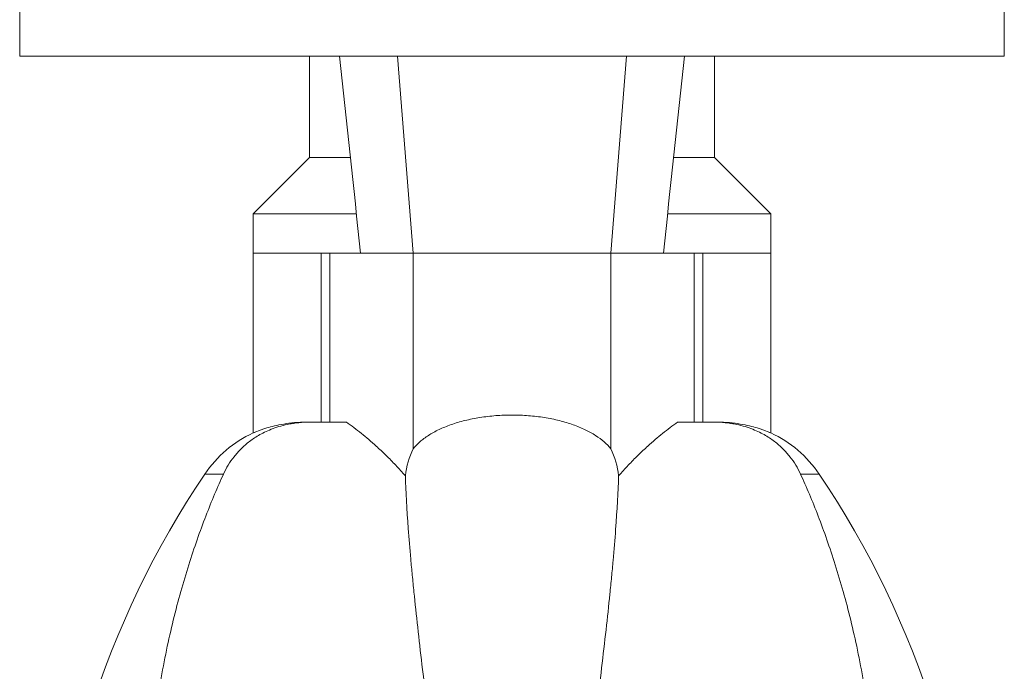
# Model space of a CAD drawing. Header units: millimetres. Extents: x -756 to 598, y -5 to 1781.
# Tile 6 of 10: x -458 to -283, y 1343 to 1458. Entities that reach past the tile are written whole.
import ezdxf

# ---------------------------------------------------------------- set-up
doc = ezdxf.new("R2010")
doc.units = ezdxf.units.MM

msp = doc.modelspace()

# ---------------------------------------------------------------- linework, layer by layer
at = {"color": 7, "linetype": 'Continuous', "lineweight": 15}
for p, q in [((-458.31, 1464.83), (-458.31, 1451.83)), ((-283.31, 1451.83), (-283.31, 1464.83)), ((-458.31, 1451.83), (-283.31, 1451.83)), ((-406.81, 1451.83), (-406.81, 1433.83)), ((-334.81, 1433.83), (-334.81, 1451.83)), ((-406.81, 1433.83), (-416.81, 1423.83)), ((-406.81, 1433.83), (-399.56, 1433.83)), ((-342.06, 1433.83), (-334.81, 1433.83)), ((-324.81, 1423.83), (-334.81, 1433.83)), ((-416.81, 1423.83), (-416.81, 1416.83)), ((-416.81, 1423.83), (-398.48, 1423.83)), ((-343.13, 1423.83), (-324.81, 1423.83)), ((-324.81, 1416.83), (-324.81, 1423.83)), ((-416.81, 1416.83), (-416.81, 1384.89)), ((-404.7, 1416.83), (-403.2, 1416.83)), ((-403.2, 1416.83), (-397.73, 1416.83)), ((-388.36, 1416.83), (-397.73, 1416.83)), ((-388.36, 1416.83), (-353.26, 1416.83)), ((-343.89, 1416.83), (-353.26, 1416.83)), ((-338.42, 1416.83), (-343.89, 1416.83)), ((-336.92, 1416.83), (-338.42, 1416.83)), ((-324.81, 1384.89), (-324.81, 1416.83)), ((-407.3, 1386.83), (-406.58, 1386.83)), ((-400.24, 1386.83), (-406.58, 1386.83)), ((-341.38, 1386.83), (-335.04, 1386.83)), ((-334.32, 1386.83), (-335.04, 1386.83))]:
    msp.add_line(p, q, dxfattribs=at)
at = {"color": 8, "linetype": 'Continuous', "lineweight": 0}
for p, q in [((-391.19, 1451.83), (-388.36, 1416.83)), ((-350.43, 1451.83), (-353.26, 1416.83)), ((-416.81, 1416.83), (-404.7, 1416.83)), ((-404.7, 1386.83), (-404.7, 1416.83)), ((-403.2, 1386.83), (-403.2, 1416.83)), ((-388.36, 1382.08), (-388.36, 1416.83)), ((-353.26, 1382.08), (-353.26, 1416.83)), ((-338.42, 1386.83), (-338.42, 1416.83)), ((-324.81, 1416.83), (-336.92, 1416.83)), ((-336.92, 1386.83), (-336.92, 1416.83)), ((-425.39, 1377.59), (-422.08, 1377.59)), ((-316.23, 1377.59), (-319.54, 1377.59))]:
    msp.add_line(p, q, dxfattribs=at)
at = {"color": 7, "linetype": 'Continuous', "lineweight": 15}
for centre, radius, start, end in [((-408, 1365.83), 21, 114.8038, 145.9246), ((-333.62, 1365.83), 21, 34.0754, 65.1961), ((-376.53, 1376.05), 13.28, 153.0018, 174.5826), ((-365.09, 1376.05), 13.28, 5.4174, 26.9982), ((-291.21, 1286.83), 162, 145.9246, 179.5266), ((-450.41, 1286.83), 162, 0.4734, 34.0754)]:
    msp.add_arc(centre, radius, start, end, dxfattribs=at)
for points in [[(-401.49, 1451.83), (-400.2, 1440.17), (-398.95, 1428.5), (-397.73, 1416.83)], [(-340.13, 1451.83), (-341.42, 1440.17), (-342.67, 1428.5), (-343.89, 1416.83)], [(-388.36, 1382.08), (-388.36, 1382.08), (-388.37, 1382.08), (-388.37, 1382.08)], [(-353.25, 1382.08), (-353.25, 1382.08), (-353.25, 1382.08), (-353.26, 1382.08)]]:
    msp.add_open_spline(points, degree=3, dxfattribs=at)
for points, knots in [([(-353.26, 1382.08), (-353.93, 1382.93), (-354.83, 1383.72), (-356.52, 1384.81), (-357.14, 1385.15), (-358.48, 1385.79), (-359.2, 1386.09), (-360.34, 1386.49), (-360.73, 1386.62), (-361.54, 1386.86), (-361.96, 1386.98), (-363.25, 1387.3), (-364.14, 1387.48), (-365.96, 1387.77), (-366.9, 1387.88), (-368.34, 1388), (-368.83, 1388.03), (-369.8, 1388.07), (-370.29, 1388.07), (-371.74, 1388.08), (-372.71, 1388.04), (-374.16, 1387.93), (-374.64, 1387.88), (-375.59, 1387.77), (-376.05, 1387.71), (-377.43, 1387.49), (-378.32, 1387.31), (-379.6, 1386.99), (-380.03, 1386.88), (-380.84, 1386.63), (-381.24, 1386.51), (-382.39, 1386.1), (-383.11, 1385.81), (-384.12, 1385.32), (-384.45, 1385.16), (-385.07, 1384.81), (-385.37, 1384.64), (-386.21, 1384.09), (-386.72, 1383.71), (-387.63, 1382.92), (-388.02, 1382.51), (-388.36, 1382.08)], [0, 0, 0, 0, 0.125, 0.125, 0.1875, 0.1875, 0.25, 0.25, 0.28125, 0.28125, 0.3125, 0.3125, 0.375, 0.375, 0.4375, 0.4375, 0.46875, 0.46875, 0.5, 0.5, 0.5625, 0.5625, 0.59375, 0.59375, 0.625, 0.625, 0.6875, 0.6875, 0.71875, 0.71875, 0.75, 0.75, 0.8125, 0.8125, 0.84375, 0.84375, 0.875, 0.875, 0.9375, 0.9375, 1, 1, 1, 1]), ([(-406.58, 1386.83), (-406.89, 1386.83), (-407.22, 1386.82), (-407.85, 1386.79), (-408.17, 1386.77), (-408.79, 1386.71), (-409.1, 1386.68), (-409.7, 1386.59), (-410, 1386.54), (-410.85, 1386.39), (-411.38, 1386.26), (-412.39, 1385.98), (-412.85, 1385.83), (-413.72, 1385.5), (-414.12, 1385.33), (-414.89, 1384.97), (-415.26, 1384.79), (-416.28, 1384.21), (-416.89, 1383.81), (-418, 1382.97), (-418.5, 1382.53), (-419.42, 1381.63), (-419.83, 1381.15), (-420.98, 1379.7), (-421.59, 1378.67), (-422.08, 1377.59)], [0, 0, 0, 0, 0.03125, 0.03125, 0.0625, 0.0625, 0.09375, 0.09375, 0.125, 0.125, 0.1875, 0.1875, 0.25, 0.25, 0.3125, 0.3125, 0.375, 0.375, 0.5, 0.5, 0.625, 0.625, 0.75, 0.75, 1, 1, 1, 1]), ([(-407.3, 1386.83), (-408.83, 1386.83), (-410.18, 1386.68), (-411.96, 1386.38), (-412.51, 1386.27), (-413.51, 1386.03), (-413.96, 1385.9), (-415.16, 1385.54), (-415.77, 1385.31), (-416.39, 1385.06), (-416.55, 1385), (-416.76, 1384.91), (-416.81, 1384.89), (-416.81, 1384.89)], [0, 0, 0, 0, 0.25, 0.25, 0.375, 0.375, 0.5, 0.5, 0.75, 0.75, 0.875, 0.875, 1, 1, 1, 1]), ([(-400.24, 1386.83), (-399.35, 1386.17), (-397.58, 1384.86), (-395.23, 1382.84), (-393.2, 1380.93), (-391.47, 1379.18), (-390.33, 1377.93), (-389.75, 1377.3)], [0, 0, 0, 0, 0.249391, 0.49878, 0.665846, 0.832935, 1, 1, 1, 1]), ([(-341.38, 1386.83), (-342.26, 1386.17), (-344.04, 1384.86), (-346.39, 1382.84), (-348.42, 1380.93), (-350.15, 1379.18), (-351.29, 1377.93), (-351.86, 1377.3)], [0, 0, 0, 0, 0.249391, 0.49878, 0.665846, 0.832935, 1, 1, 1, 1]), ([(-335.04, 1386.83), (-334.73, 1386.83), (-334.4, 1386.82), (-333.77, 1386.79), (-333.45, 1386.77), (-332.83, 1386.71), (-332.52, 1386.68), (-331.92, 1386.59), (-331.62, 1386.54), (-330.77, 1386.39), (-330.24, 1386.26), (-329.23, 1385.98), (-328.77, 1385.83), (-327.9, 1385.5), (-327.5, 1385.33), (-326.73, 1384.97), (-326.36, 1384.79), (-325.34, 1384.21), (-324.73, 1383.81), (-323.62, 1382.97), (-323.12, 1382.53), (-322.2, 1381.63), (-321.79, 1381.15), (-320.64, 1379.7), (-320.03, 1378.67), (-319.54, 1377.59)], [0, 0, 0, 0, 0.03125, 0.03125, 0.0625, 0.0625, 0.09375, 0.09375, 0.125, 0.125, 0.1875, 0.1875, 0.25, 0.25, 0.3125, 0.3125, 0.375, 0.375, 0.5, 0.5, 0.625, 0.625, 0.75, 0.75, 1, 1, 1, 1]), ([(-334.32, 1386.83), (-332.79, 1386.83), (-331.44, 1386.68), (-329.66, 1386.38), (-329.11, 1386.27), (-328.11, 1386.03), (-327.66, 1385.9), (-326.46, 1385.54), (-325.85, 1385.31), (-325.23, 1385.06), (-325.07, 1385), (-324.86, 1384.91), (-324.81, 1384.89), (-324.81, 1384.89)], [0, 0, 0, 0, 0.25, 0.25, 0.375, 0.375, 0.5, 0.5, 0.75, 0.75, 0.875, 0.875, 1, 1, 1, 1]), ([(-422.08, 1377.59), (-423.13, 1375.3), (-424.19, 1372.8), (-426.27, 1367.42), (-427.29, 1364.53), (-429.23, 1358.38), (-430.16, 1355.11), (-431.43, 1349.91), (-431.84, 1348.12), (-432.6, 1344.46), (-432.96, 1342.57), (-433.96, 1336.81), (-434.52, 1332.84), (-435.37, 1324.62), (-435.66, 1320.37), (-435.96, 1311.62), (-435.96, 1307.11), (-435.69, 1300.14), (-435.56, 1297.78), (-435.21, 1293), (-434.99, 1290.59), (-434.72, 1288.17)], [0, 0, 0, 0, 0.125, 0.125, 0.25, 0.25, 0.375, 0.375, 0.4375, 0.4375, 0.5, 0.5, 0.625, 0.625, 0.75, 0.75, 0.875, 0.875, 0.9375, 0.9375, 1, 1, 1, 1]), ([(-351.86, 1377.3), (-351.95, 1374.43), (-352.13, 1371.24), (-352.52, 1365.97), (-352.67, 1364.13), (-352.93, 1361.26), (-353.02, 1360.28), (-353.21, 1358.3), (-353.31, 1357.29), (-353.84, 1352.15), (-354.33, 1347.77), (-355.16, 1340.8), (-355.46, 1338.41), (-355.93, 1334.72), (-356.09, 1333.47), (-356.42, 1330.95), (-356.59, 1329.68), (-357.45, 1323.25), (-358.19, 1317.92), (-359.81, 1306.86), (-360.69, 1301.13), (-361.89, 1293.74), (-362.14, 1292.25), (-362.65, 1289.25), (-362.91, 1287.74), (-363.72, 1283.19), (-364.28, 1280.13), (-365.22, 1275.5), (-365.54, 1273.96), (-366.25, 1270.85), (-366.62, 1269.29), (-367.25, 1266.97), (-367.48, 1266.19), (-367.97, 1264.65), (-368.24, 1263.89), (-368.7, 1262.76), (-368.87, 1262.39), (-369.16, 1261.85), (-369.26, 1261.67), (-369.48, 1261.33), (-369.6, 1261.16), (-369.86, 1260.85), (-370, 1260.7), (-370.34, 1260.46), (-370.54, 1260.36), (-370.96, 1260.34), (-371.17, 1260.4), (-371.44, 1260.57), (-371.52, 1260.63), (-371.68, 1260.76), (-371.75, 1260.84), (-371.95, 1261.07), (-372.08, 1261.23), (-372.3, 1261.57), (-372.4, 1261.75), (-372.69, 1262.28), (-372.86, 1262.64), (-373.34, 1263.76), (-373.6, 1264.51), (-374.09, 1266.03), (-374.31, 1266.79), (-374.74, 1268.32), (-374.93, 1269.09), (-375.5, 1271.39), (-375.85, 1272.92), (-376.5, 1275.98), (-376.81, 1277.5), (-377.7, 1282.05), (-378.24, 1285.05), (-379.27, 1290.97), (-379.76, 1293.9), (-380.69, 1299.69), (-381.14, 1302.54), (-381.78, 1306.77), (-381.99, 1308.17), (-382.41, 1310.95), (-382.61, 1312.33), (-383.61, 1319.18), (-384.33, 1324.42), (-385.66, 1334.43), (-386.27, 1339.2), (-387.35, 1348.27), (-387.83, 1352.57), (-388.34, 1357.64), (-388.44, 1358.63), (-388.63, 1360.59), (-388.72, 1361.55), (-388.97, 1364.36), (-389.11, 1366.16), (-389.5, 1371.33), (-389.67, 1374.47), (-389.76, 1377.3)], [0, 0, 0, 0, 0.0625, 0.0625, 0.09375, 0.09375, 0.109375, 0.109375, 0.125, 0.125, 0.1875, 0.1875, 0.21875, 0.21875, 0.234375, 0.234375, 0.25, 0.25, 0.3125, 0.3125, 0.375, 0.375, 0.390625, 0.390625, 0.40625, 0.40625, 0.4375, 0.4375, 0.453125, 0.453125, 0.46875, 0.46875, 0.476562, 0.476562, 0.484375, 0.484375, 0.488281, 0.488281, 0.490234, 0.490234, 0.492187, 0.492187, 0.494141, 0.494141, 0.496094, 0.496094, 0.498047, 0.498047, 0.499023, 0.499023, 0.5, 0.5, 0.501953, 0.501953, 0.503906, 0.503906, 0.507812, 0.507812, 0.515625, 0.515625, 0.523437, 0.523437, 0.53125, 0.53125, 0.546875, 0.546875, 0.5625, 0.5625, 0.59375, 0.59375, 0.625, 0.625, 0.65625, 0.65625, 0.671875, 0.671875, 0.6875, 0.6875, 0.75, 0.75, 0.8125, 0.8125, 0.875, 0.875, 0.890625, 0.890625, 0.90625, 0.90625, 0.9375, 0.9375, 1, 1, 1, 1]), ([(-319.54, 1377.59), (-318.48, 1375.3), (-317.42, 1372.8), (-315.35, 1367.42), (-314.33, 1364.53), (-312.39, 1358.38), (-311.46, 1355.11), (-310.19, 1349.91), (-309.78, 1348.12), (-309.02, 1344.46), (-308.65, 1342.57), (-307.66, 1336.81), (-307.1, 1332.84), (-306.25, 1324.62), (-305.96, 1320.37), (-305.66, 1311.62), (-305.66, 1307.11), (-305.93, 1300.14), (-306.05, 1297.78), (-306.41, 1293), (-306.63, 1290.59), (-306.89, 1288.17)], [0, 0, 0, 0, 0.125, 0.125, 0.25, 0.25, 0.375, 0.375, 0.4375, 0.4375, 0.5, 0.5, 0.625, 0.625, 0.75, 0.75, 0.875, 0.875, 0.9375, 0.9375, 1, 1, 1, 1])]:
    msp.add_open_spline(points, degree=3, knots=knots, dxfattribs=at)

doc.saveas('drawing.dxf')
